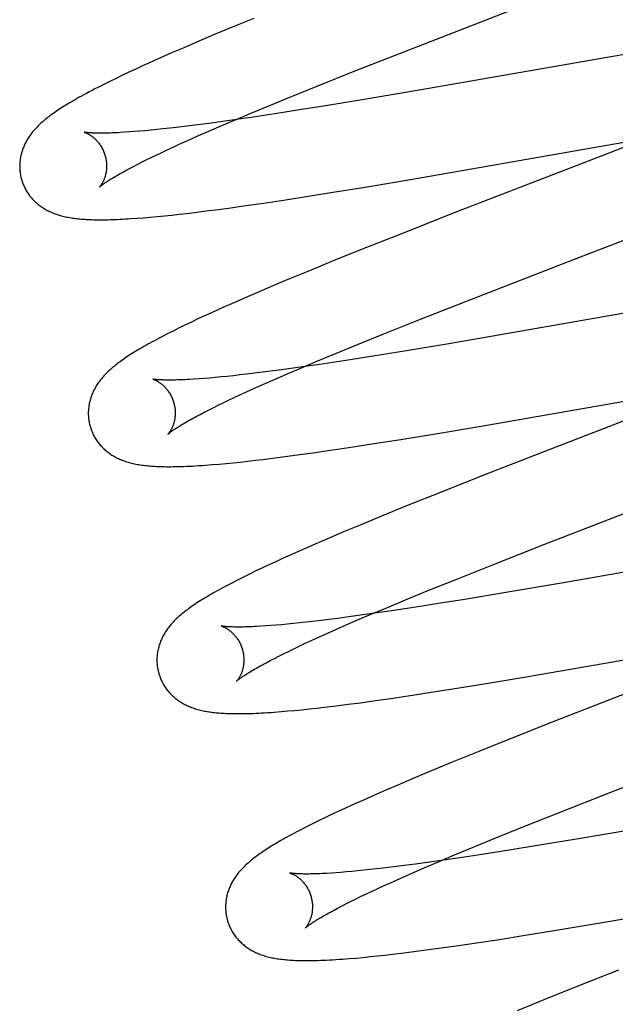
# Model space of a CAD drawing. Header units: inches. Extents: x 0 to 293, y 0 to 190.
# Tile 48 of 84: x 98.485 to 98.622, y 97.991 to 98.217. Entities that reach past the tile are written whole.
import ezdxf

# ---------------------------------------------------------------- set-up
doc = ezdxf.new("R2010")
doc.units = ezdxf.units.IN
doc.header["$LTSCALE"] = 16.12069
doc.header["$MEASUREMENT"] = 0
doc.linetypes.add('HIDDEN', pattern=[0.2, 0.1, -0.1])
doc.layers.add('DEFAULT_2', color=8, linetype='HIDDEN')

msp = doc.modelspace()

# ---------------------------------------------------------------- linework, layer by layer
at = {"layer": 'DEFAULT_2', "color": 8, "linetype": 'HIDDEN'}
for p, q in [((98.53344, 98.21558), (98.52955, 98.21397)), ((98.53844, 98.21764), (98.53344, 98.21558)), ((98.52955, 98.21397), (98.52579, 98.21238)), ((98.52579, 98.21238), (98.52215, 98.21082)), ((98.5195, 98.20968), (98.51693, 98.20854)), ((98.52215, 98.21082), (98.5195, 98.20968)), ((98.56155, 98.20546), (98.57354, 98.21017)), ((98.6273, 98.20998), (98.57644, 98.20114)), ((98.51283, 98.2067), (98.51125, 98.20597)), ((98.51444, 98.20743), (98.51283, 98.2067)), ((98.51693, 98.20854), (98.51444, 98.20743)), ((98.5082, 98.20454), (98.50673, 98.20384)), ((98.5097, 98.20525), (98.5082, 98.20454)), ((98.51125, 98.20597), (98.5097, 98.20525)), ((98.55316, 98.20212), (98.56155, 98.20546)), ((98.50391, 98.20245), (98.50254, 98.20176)), ((98.5053, 98.20314), (98.50391, 98.20245)), ((98.50673, 98.20384), (98.5053, 98.20314)), ((98.5471, 98.19967), (98.55316, 98.20212)), ((98.54224, 98.19768), (98.5471, 98.19967)), ((98.57644, 98.20114), (98.56379, 98.19899)), ((98.53757, 98.19575), (98.54224, 98.19768)), ((98.55489, 98.19752), (98.54845, 98.19649)), ((98.56379, 98.19899), (98.55489, 98.19752)), ((98.53399, 98.19424), (98.53757, 98.19575)), ((98.54327, 98.19568), (98.53827, 98.19493)), ((98.54845, 98.19649), (98.54327, 98.19568)), ((98.52548, 98.19315), (98.523, 98.19284)), ((98.52806, 98.19348), (98.52548, 98.19315)), ((98.53073, 98.19385), (98.52806, 98.19348)), ((98.53056, 98.19278), (98.53399, 98.19424)), ((98.53443, 98.19437), (98.53073, 98.19385)), ((98.53827, 98.19493), (98.53443, 98.19437)), ((98.50983, 98.19151), (98.50873, 98.19143)), ((98.51099, 98.19159), (98.50983, 98.19151)), ((98.51221, 98.19169), (98.51099, 98.19159)), ((98.51348, 98.1918), (98.51221, 98.19169)), ((98.51481, 98.19193), (98.51348, 98.1918)), ((98.51618, 98.19207), (98.51481, 98.19193)), ((98.51761, 98.19222), (98.51618, 98.19207)), ((98.51909, 98.19238), (98.51761, 98.19222)), ((98.52062, 98.19255), (98.51909, 98.19238)), ((98.523, 98.19284), (98.52062, 98.19255)), ((98.52344, 98.18965), (98.52572, 98.19067)), ((98.52572, 98.19067), (98.52809, 98.19171)), ((98.52809, 98.19171), (98.53056, 98.19278)), ((98.6329, 98.19165), (98.61833, 98.18596)), ((98.51987, 98.18803), (98.52126, 98.18867)), ((98.52126, 98.18867), (98.52344, 98.18965)), ((98.57448, 98.18061), (98.62452, 98.18931)), ((98.5148, 98.18563), (98.51599, 98.18621)), ((98.51599, 98.18621), (98.51724, 98.1868)), ((98.51724, 98.1868), (98.51853, 98.18741)), ((98.51853, 98.18741), (98.51987, 98.18803)), ((98.51059, 98.18351), (98.51156, 98.18401)), ((98.51156, 98.18401), (98.51259, 98.18453)), ((98.51259, 98.18453), (98.51367, 98.18507)), ((98.51367, 98.18507), (98.5148, 98.18563)), ((98.61833, 98.18596), (98.58494, 98.17303)), ((98.50968, 98.18303), (98.51059, 98.18351)), ((98.56406, 98.17885), (98.57448, 98.18061)), ((98.54958, 98.17652), (98.55616, 98.17756)), ((98.55616, 98.17756), (98.56406, 98.17885)), ((98.53608, 98.1745), (98.54011, 98.17508)), ((98.54011, 98.17508), (98.54426, 98.1757)), ((98.54426, 98.1757), (98.54958, 98.17652)), ((98.51954, 98.1724), (98.52124, 98.17259)), ((98.52124, 98.17259), (98.52297, 98.17279)), ((98.52297, 98.17279), (98.52475, 98.173)), ((98.52475, 98.173), (98.52747, 98.17334)), ((98.52747, 98.17334), (98.53027, 98.1737)), ((98.53027, 98.1737), (98.53314, 98.17409)), ((98.53314, 98.17409), (98.53608, 98.1745)), ((98.58494, 98.17303), (98.57161, 98.16781)), ((98.51156, 98.17167), (98.51304, 98.17179)), ((98.51304, 98.17179), (98.51461, 98.17192)), ((98.51461, 98.17192), (98.51622, 98.17207)), ((98.51622, 98.17207), (98.51787, 98.17223)), ((98.51787, 98.17223), (98.51954, 98.1724)), ((98.57161, 98.16781), (98.56296, 98.16437)), ((98.56296, 98.16437), (98.55667, 98.16184)), ((98.55667, 98.16184), (98.55159, 98.15976)), ((98.55159, 98.15976), (98.54666, 98.15773)), ((98.54666, 98.15773), (98.54284, 98.15612)), ((98.53915, 98.15455), (98.53646, 98.15339)), ((98.54284, 98.15612), (98.53915, 98.15455)), ((98.53384, 98.15225), (98.53131, 98.15112)), ((98.53646, 98.15339), (98.53384, 98.15225)), ((98.57675, 98.14844), (98.58874, 98.15315)), ((98.64512, 98.15354), (98.58373, 98.14289)), ((98.52887, 98.15002), (98.52729, 98.1493)), ((98.53131, 98.15112), (98.52887, 98.15002)), ((98.52421, 98.14786), (98.52271, 98.14714)), ((98.52574, 98.14858), (98.52421, 98.14786)), ((98.52729, 98.1493), (98.52574, 98.14858)), ((98.56836, 98.14509), (98.57675, 98.14844)), ((98.51984, 98.14573), (98.51851, 98.14506)), ((98.52125, 98.14643), (98.51984, 98.14573)), ((98.52271, 98.14714), (98.52125, 98.14643)), ((98.51851, 98.14506), (98.51727, 98.14442)), ((98.56231, 98.14265), (98.56836, 98.14509)), ((98.55746, 98.14066), (98.56231, 98.14265)), ((98.57355, 98.14119), (98.56592, 98.13996)), ((98.58373, 98.14289), (98.57355, 98.14119)), ((98.54925, 98.13722), (98.55281, 98.13873)), ((98.55281, 98.13873), (98.55746, 98.14066)), ((98.55962, 98.13897), (98.55459, 98.13821)), ((98.56592, 98.13996), (98.55962, 98.13897)), ((98.54167, 98.13641), (98.53917, 98.13609)), ((98.54428, 98.13675), (98.54167, 98.13641)), ((98.54698, 98.13712), (98.54428, 98.13675)), ((98.54583, 98.13576), (98.54925, 98.13722)), ((98.55071, 98.13764), (98.54698, 98.13712)), ((98.55459, 98.13821), (98.55071, 98.13764)), ((98.52584, 98.13473), (98.52472, 98.13465)), ((98.52701, 98.13482), (98.52584, 98.13473)), ((98.52825, 98.13492), (98.52701, 98.13482)), ((98.52954, 98.13504), (98.52825, 98.13492)), ((98.53088, 98.13516), (98.52954, 98.13504)), ((98.53227, 98.13531), (98.53088, 98.13516)), ((98.53372, 98.13546), (98.53227, 98.13531)), ((98.53522, 98.13562), (98.53372, 98.13546)), ((98.53676, 98.1358), (98.53522, 98.13562)), ((98.53917, 98.13609), (98.53676, 98.1358)), ((98.54101, 98.13366), (98.54337, 98.13469)), ((98.54337, 98.13469), (98.54583, 98.13576)), ((98.5366, 98.13167), (98.53875, 98.13265)), ((98.53875, 98.13265), (98.54101, 98.13366)), ((98.59071, 98.12389), (98.64104, 98.13265)), ((98.53138, 98.12922), (98.53261, 98.12981)), ((98.53261, 98.12981), (98.53389, 98.13041)), ((98.53389, 98.13041), (98.53522, 98.13103)), ((98.53522, 98.13103), (98.5366, 98.13167)), ((98.63554, 98.12972), (98.6079, 98.11903)), ((98.52701, 98.12705), (98.52802, 98.12756)), ((98.52802, 98.12756), (98.52909, 98.1281)), ((98.52909, 98.1281), (98.53021, 98.12865)), ((98.53021, 98.12865), (98.53138, 98.12922)), ((98.52517, 98.12608), (98.52606, 98.12655)), ((98.52606, 98.12655), (98.52701, 98.12705)), ((98.58022, 98.12212), (98.59071, 98.12389)), ((98.56562, 98.11976), (98.57226, 98.12082)), ((98.57226, 98.12082), (98.58022, 98.12212)), ((98.55202, 98.11773), (98.55608, 98.11831)), ((98.55608, 98.11831), (98.56026, 98.11894)), ((98.56026, 98.11894), (98.56562, 98.11976)), ((98.6079, 98.11903), (98.59114, 98.11249)), ((98.53706, 98.1158), (98.53881, 98.116)), ((98.53881, 98.116), (98.5406, 98.11621)), ((98.5406, 98.11621), (98.54334, 98.11655)), ((98.54334, 98.11655), (98.54616, 98.11692)), ((98.54616, 98.11692), (98.54905, 98.11731)), ((98.54905, 98.11731), (98.55202, 98.11773)), ((98.52884, 98.115), (98.53043, 98.11513)), ((98.53043, 98.11513), (98.53204, 98.11528)), ((98.53204, 98.11528), (98.53368, 98.11544)), ((98.53368, 98.11544), (98.53535, 98.11561)), ((98.53535, 98.11561), (98.53706, 98.1158)), ((98.59114, 98.11249), (98.58135, 98.10861)), ((98.58135, 98.10861), (98.57395, 98.10565)), ((98.57395, 98.10565), (98.56783, 98.10316)), ((98.56783, 98.10316), (98.56289, 98.10112)), ((98.56289, 98.10112), (98.55907, 98.09952)), ((98.55537, 98.09795), (98.55268, 98.09679)), ((98.55907, 98.09952), (98.55537, 98.09795)), ((98.55006, 98.09564), (98.54751, 98.09452)), ((98.55268, 98.09679), (98.55006, 98.09564)), ((98.59317, 98.0919), (98.60516, 98.0966)), ((98.65808, 98.09626), (98.60919, 98.08776)), ((98.54505, 98.09341), (98.54346, 98.09268)), ((98.54751, 98.09452), (98.54505, 98.09341)), ((98.54039, 98.09125), (98.53891, 98.09055)), ((98.54191, 98.09196), (98.54039, 98.09125)), ((98.54346, 98.09268), (98.54191, 98.09196)), ((98.58477, 98.08855), (98.59317, 98.0919)), ((98.53602, 98.08913), (98.53464, 98.08844)), ((98.53745, 98.08984), (98.53602, 98.08913)), ((98.53891, 98.09055), (98.53745, 98.08984)), ((98.53464, 98.08844), (98.53334, 98.08778)), ((98.57871, 98.0861), (98.58477, 98.08855)), ((98.60919, 98.08776), (98.59643, 98.08558)), ((98.57385, 98.08411), (98.57871, 98.0861)), ((98.59643, 98.08558), (98.58744, 98.08409)), ((98.5656, 98.08067), (98.56918, 98.08218)), ((98.56918, 98.08218), (98.57385, 98.08411)), ((98.57569, 98.08222), (98.57063, 98.08146)), ((98.58093, 98.08305), (98.57569, 98.08222)), ((98.58744, 98.08409), (98.58093, 98.08305)), ((98.55766, 98.07964), (98.55514, 98.07932)), ((98.56027, 98.07999), (98.55766, 98.07964)), ((98.56298, 98.08036), (98.56027, 98.07999)), ((98.56217, 98.07921), (98.5656, 98.08067)), ((98.56673, 98.08089), (98.56298, 98.08036)), ((98.57063, 98.08146), (98.56673, 98.08089)), ((98.54116, 98.07791), (98.54007, 98.07783)), ((98.54232, 98.07799), (98.54116, 98.07791)), ((98.54353, 98.07809), (98.54232, 98.07799)), ((98.5448, 98.0782), (98.54353, 98.07809)), ((98.54612, 98.07832), (98.5448, 98.0782)), ((98.5475, 98.07846), (98.54612, 98.07832)), ((98.54893, 98.0786), (98.5475, 98.07846)), ((98.55041, 98.07877), (98.54893, 98.0786)), ((98.55272, 98.07903), (98.55041, 98.07877)), ((98.55514, 98.07932), (98.55272, 98.07903)), ((98.55732, 98.07709), (98.5597, 98.07814)), ((98.5597, 98.07814), (98.56217, 98.07921)), ((98.55287, 98.0751), (98.55504, 98.07608)), ((98.55504, 98.07608), (98.55732, 98.07709)), ((98.60062, 98.0661), (98.65561, 98.07564)), ((98.5476, 98.07264), (98.54884, 98.07323)), ((98.54884, 98.07323), (98.55013, 98.07384)), ((98.55013, 98.07384), (98.55147, 98.07446)), ((98.55147, 98.07446), (98.55287, 98.0751)), ((98.54316, 98.07044), (98.54419, 98.07096)), ((98.54419, 98.07096), (98.54527, 98.0715)), ((98.54527, 98.0715), (98.5464, 98.07206)), ((98.5464, 98.07206), (98.5476, 98.07264)), ((98.54128, 98.06946), (98.54219, 98.06994)), ((98.54219, 98.06994), (98.54316, 98.07044)), ((98.59142, 98.06458), (98.60062, 98.0661)), ((98.58471, 98.06349), (98.59142, 98.06458)), ((98.56986, 98.06123), (98.57397, 98.06183)), ((98.57397, 98.06183), (98.57926, 98.06264)), ((98.57926, 98.06264), (98.58471, 98.06349)), ((98.62542, 98.06291), (98.60749, 98.05592)), ((98.55466, 98.05922), (98.55734, 98.05954)), ((98.55734, 98.05954), (98.56011, 98.05989)), ((98.56011, 98.05989), (98.56295, 98.06026)), ((98.56295, 98.06026), (98.56586, 98.06066)), ((98.56586, 98.06066), (98.56986, 98.06123)), ((98.54471, 98.05821), (98.54628, 98.05835)), ((98.54628, 98.05835), (98.54788, 98.05849)), ((98.54788, 98.05849), (98.54952, 98.05865)), ((98.54952, 98.05865), (98.55119, 98.05883)), ((98.55119, 98.05883), (98.55291, 98.05902)), ((98.55291, 98.05902), (98.55466, 98.05922)), ((98.60749, 98.05592), (98.59765, 98.05203)), ((98.62055, 98.03966), (98.65507, 98.05304)), ((98.59765, 98.05203), (98.59022, 98.04905)), ((98.59022, 98.04905), (98.58406, 98.04655)), ((98.58406, 98.04655), (98.5791, 98.0445)), ((98.5791, 98.0445), (98.57526, 98.04289)), ((98.57153, 98.04132), (98.56882, 98.04015)), ((98.57526, 98.04289), (98.57153, 98.04132)), ((98.56619, 98.039), (98.56363, 98.03787)), ((98.56882, 98.04015), (98.56619, 98.039)), ((98.60857, 98.03495), (98.62055, 98.03966)), ((98.56115, 98.03676), (98.55954, 98.03602)), ((98.56363, 98.03787), (98.56115, 98.03676)), ((98.55645, 98.03459), (98.55496, 98.03388)), ((98.55798, 98.0353), (98.55645, 98.03459)), ((98.55954, 98.03602), (98.55798, 98.0353)), ((98.60019, 98.03161), (98.60857, 98.03495)), ((98.55206, 98.03247), (98.55067, 98.03177)), ((98.5535, 98.03318), (98.55206, 98.03247)), ((98.55496, 98.03388), (98.5535, 98.03318)), ((98.55067, 98.03177), (98.54937, 98.0311)), ((98.59414, 98.02916), (98.60019, 98.03161)), ((98.62539, 98.03103), (98.61266, 98.02886)), ((98.58929, 98.02718), (98.59414, 98.02916)), ((98.61266, 98.02886), (98.60369, 98.02738)), ((98.58463, 98.02524), (98.58929, 98.02718)), ((98.59093, 98.02535), (98.58591, 98.02459)), ((98.59719, 98.02633), (98.59093, 98.02535)), ((98.60369, 98.02738), (98.59719, 98.02633)), ((98.57565, 98.02314), (98.57306, 98.0228)), ((98.57833, 98.0235), (98.57565, 98.02314)), ((98.57764, 98.02228), (98.58106, 98.02374)), ((98.58205, 98.02403), (98.57833, 98.0235)), ((98.58106, 98.02374), (98.58463, 98.02524)), ((98.58591, 98.02459), (98.58205, 98.02403)), ((98.55731, 98.02114), (98.5562, 98.02106)), ((98.55848, 98.02123), (98.55731, 98.02114)), ((98.5597, 98.02133), (98.55848, 98.02123)), ((98.56098, 98.02144), (98.5597, 98.02133)), ((98.56232, 98.02157), (98.56098, 98.02144)), ((98.56371, 98.02171), (98.56232, 98.02157)), ((98.56514, 98.02186), (98.56371, 98.02171)), ((98.56663, 98.02202), (98.56514, 98.02186)), ((98.56817, 98.0222), (98.56663, 98.02202)), ((98.57056, 98.02249), (98.56817, 98.0222)), ((98.57306, 98.0228), (98.57056, 98.02249)), ((98.57282, 98.02017), (98.57518, 98.02121)), ((98.57518, 98.02121), (98.57764, 98.02228)), ((98.56839, 98.01818), (98.57055, 98.01916)), ((98.57055, 98.01916), (98.57282, 98.02017)), ((98.61631, 98.0093), (98.67137, 98.01885)), ((98.56315, 98.01573), (98.56438, 98.01632)), ((98.56438, 98.01632), (98.56567, 98.01693)), ((98.56567, 98.01693), (98.567, 98.01755)), ((98.567, 98.01755), (98.56839, 98.01818)), ((98.55876, 98.01355), (98.55977, 98.01407)), ((98.55977, 98.01407), (98.56084, 98.0146)), ((98.56084, 98.0146), (98.56197, 98.01516)), ((98.56197, 98.01516), (98.56315, 98.01573)), ((98.5569, 98.01257), (98.5578, 98.01305)), ((98.5578, 98.01305), (98.55876, 98.01355)), ((98.6004, 98.00669), (98.60711, 98.00777)), ((98.60711, 98.00777), (98.61631, 98.0093)), ((98.58554, 98.00442), (98.58965, 98.00502)), ((98.58965, 98.00502), (98.59495, 98.00583)), ((98.59495, 98.00583), (98.6004, 98.00669)), ((98.57033, 98.00241), (98.57302, 98.00273)), ((98.57302, 98.00273), (98.57579, 98.00308)), ((98.57579, 98.00308), (98.57863, 98.00346)), ((98.57863, 98.00346), (98.58154, 98.00385)), ((98.58154, 98.00385), (98.58554, 98.00442)), ((98.56037, 98.00141), (98.56196, 98.00154)), ((98.56196, 98.00154), (98.56357, 98.00169)), ((98.56357, 98.00169), (98.5652, 98.00185)), ((98.5652, 98.00185), (98.56687, 98.00203)), ((98.56687, 98.00203), (98.56858, 98.00221)), ((98.56858, 98.00221), (98.57033, 98.00241)), ((98.62237, 97.99877), (98.61257, 97.99489)), ((98.61257, 97.99489), (98.60518, 97.99192)), ((98.60518, 97.99192), (98.59905, 97.98943))]:
    msp.add_line(p, q, dxfattribs=at)
for points in [[(98.57354, 98.21017), (98.597, 98.21927), (98.62084, 98.22852)], [(98.50254, 98.20176), (98.50186, 98.20141), (98.5012, 98.20106), (98.50055, 98.20072), (98.49994, 98.20039), (98.49935, 98.20008), (98.4988, 98.19977), (98.49827, 98.19948), (98.49777, 98.1992), (98.49729, 98.19893), (98.49683, 98.19866), (98.49639, 98.1984), (98.49596, 98.19815), (98.49555, 98.1979), (98.49516, 98.19766), (98.49478, 98.19743), (98.49441, 98.19719), (98.49405, 98.19696), (98.49371, 98.19674), (98.49337, 98.19652), (98.49304, 98.1963), (98.49272, 98.19608), (98.49241, 98.19586), (98.49211, 98.19565), (98.49182, 98.19543), (98.49153, 98.19522), (98.49125, 98.19501), (98.49098, 98.1948), (98.49071, 98.19459), (98.49045, 98.19437), (98.4902, 98.19416), (98.48994, 98.19395)], [(98.48994, 98.19395), (98.4897, 98.19373), (98.48946, 98.19352), (98.48922, 98.1933), (98.48899, 98.19308), (98.48877, 98.19286), (98.48855, 98.19264), (98.48834, 98.19242), (98.48813, 98.19219), (98.48793, 98.19197), (98.48773, 98.19174), (98.48754, 98.19151), (98.48736, 98.19128), (98.48718, 98.19105), (98.48701, 98.19082), (98.48684, 98.19058), (98.48668, 98.19034), (98.48652, 98.1901), (98.48637, 98.18986), (98.48622, 98.18962), (98.48608, 98.18937), (98.48595, 98.18912), (98.48582, 98.18887), (98.4857, 98.18862), (98.48559, 98.18837), (98.48548, 98.18812), (98.48538, 98.18787), (98.48528, 98.18762), (98.48519, 98.18737), (98.48511, 98.18711), (98.48503, 98.18686), (98.48495, 98.1866), (98.48489, 98.18634), (98.48483, 98.18607), (98.48477, 98.18581), (98.48472, 98.18554), (98.48468, 98.18527), (98.48464, 98.185), (98.48461, 98.18473), (98.48459, 98.18445), (98.48457, 98.18418), (98.48456, 98.1839), (98.48456, 98.18363), (98.48456, 98.18335), (98.48457, 98.18307), (98.48459, 98.1828), (98.48461, 98.18252), (98.48464, 98.18224), (98.48468, 98.18197), (98.48473, 98.18169), (98.48478, 98.18142), (98.48484, 98.18114), (98.4849, 98.18087), (98.48496, 98.18064)], [(98.49939, 98.19147), (98.49938, 98.19147), (98.49937, 98.19147), (98.49938, 98.19147), (98.49939, 98.19146), (98.49942, 98.19146), (98.49945, 98.19145), (98.49948, 98.19144), (98.49953, 98.19142), (98.49958, 98.1914), (98.49964, 98.19138), (98.4997, 98.19136), (98.49977, 98.19133), (98.49984, 98.1913), (98.49992, 98.19127), (98.5, 98.19123), (98.50008, 98.19119), (98.50017, 98.19114), (98.50027, 98.19109), (98.50037, 98.19104), (98.50047, 98.19099), (98.50057, 98.19092), (98.50068, 98.19086), (98.50079, 98.19079), (98.5009, 98.19071), (98.50102, 98.19063), (98.50113, 98.19055), (98.50125, 98.19046), (98.50138, 98.19037), (98.5015, 98.19026), (98.50163, 98.19016), (98.50175, 98.19005), (98.50188, 98.18993), (98.50201, 98.1898), (98.50214, 98.18967), (98.50227, 98.18953), (98.5024, 98.18939), (98.50254, 98.18923), (98.50267, 98.18907), (98.5028, 98.18891), (98.50292, 98.18874), (98.50305, 98.18856), (98.50317, 98.18837), (98.50329, 98.18818), (98.50341, 98.18798), (98.50352, 98.18777), (98.50363, 98.18756), (98.50374, 98.18735), (98.50383, 98.18713), (98.50393, 98.1869), (98.50402, 98.18667), (98.5041, 98.18644), (98.50417, 98.1862), (98.50423, 98.186)], [(98.50873, 98.19143), (98.50768, 98.19137), (98.50719, 98.19134), (98.5067, 98.19132), (98.50623, 98.1913), (98.50578, 98.19128), (98.50535, 98.19127), (98.50492, 98.19125), (98.50452, 98.19125), (98.50413, 98.19124), (98.50376, 98.19123), (98.5034, 98.19123), (98.50306, 98.19123), (98.50273, 98.19123), (98.50242, 98.19124), (98.50213, 98.19124), (98.50185, 98.19125), (98.50159, 98.19126), (98.50134, 98.19127), (98.50112, 98.19128), (98.5009, 98.19129), (98.5007, 98.19131), (98.50052, 98.19132), (98.50036, 98.19134), (98.5002, 98.19135), (98.50006, 98.19137), (98.49994, 98.19138), (98.49983, 98.19139), (98.49973, 98.19141), (98.49965, 98.19142), (98.49957, 98.19143), (98.49951, 98.19144), (98.49946, 98.19145), (98.49942, 98.19146), (98.49939, 98.19147)], [(98.50423, 98.186), (98.50429, 98.18579), (98.50435, 98.18555), (98.5044, 98.1853), (98.50444, 98.18506), (98.50448, 98.18482), (98.5045, 98.18458), (98.50453, 98.18434), (98.50454, 98.1841), (98.50455, 98.18387), (98.50455, 98.18364), (98.50455, 98.18341), (98.50454, 98.18318), (98.50452, 98.18296), (98.5045, 98.18275), (98.50448, 98.18254), (98.50445, 98.18234), (98.50441, 98.18214), (98.50437, 98.18195), (98.50433, 98.18176), (98.50429, 98.18158), (98.50424, 98.18141), (98.50419, 98.18124), (98.50414, 98.18107), (98.50409, 98.18092), (98.50403, 98.18077), (98.50398, 98.18062), (98.50392, 98.18048), (98.50386, 98.18035), (98.50381, 98.18022), (98.50375, 98.1801), (98.50369, 98.17999), (98.50363, 98.17987), (98.50357, 98.17977), (98.50352, 98.17967), (98.50346, 98.17957), (98.5034, 98.17948), (98.50335, 98.1794), (98.5033, 98.17932), (98.50325, 98.17925), (98.5032, 98.17918), (98.50315, 98.17912), (98.50311, 98.17906), (98.50307, 98.17901), (98.50303, 98.17896), (98.503, 98.17892), (98.50297, 98.17889), (98.50294, 98.17886), (98.50292, 98.17883), (98.50291, 98.17882), (98.50289, 98.17881), (98.50289, 98.1788)], [(98.50289, 98.1788), (98.5029, 98.17881), (98.50292, 98.17883), (98.50294, 98.17885), (98.50297, 98.17887), (98.50301, 98.17891), (98.50306, 98.17895), (98.50312, 98.179), (98.50319, 98.17906), (98.50327, 98.17912), (98.50336, 98.17919), (98.50346, 98.17927), (98.50358, 98.17936), (98.5037, 98.17945), (98.50384, 98.17955), (98.504, 98.17966), (98.50416, 98.17978), (98.50435, 98.1799), (98.50454, 98.18003), (98.50475, 98.18017), (98.50497, 98.18032), (98.50521, 98.18047), (98.50547, 98.18063), (98.50574, 98.18079), (98.50602, 98.18097), (98.50632, 98.18115), (98.50663, 98.18133), (98.50696, 98.18152), (98.5073, 98.18172), (98.50766, 98.18193), (98.50804, 98.18214), (98.50843, 98.18235), (98.50883, 98.18257), (98.50925, 98.1828), (98.50968, 98.18303)], [(98.48496, 98.18064), (98.48503, 98.18042), (98.48511, 98.18015), (98.4852, 98.17989), (98.4853, 98.17962), (98.4854, 98.17937), (98.48551, 98.17911), (98.48563, 98.17886), (98.48575, 98.17861), (98.48588, 98.17836), (98.48601, 98.17812), (98.48615, 98.17788), (98.4863, 98.17765), (98.48645, 98.17742), (98.48661, 98.17719), (98.48677, 98.17697), (98.48693, 98.17675), (98.4871, 98.17654), (98.48728, 98.17633), (98.48746, 98.17613), (98.48764, 98.17593), (98.48783, 98.17573), (98.48802, 98.17555), (98.48822, 98.17536), (98.48842, 98.17518), (98.48862, 98.17501), (98.48883, 98.17484), (98.48904, 98.17467), (98.48925, 98.17451), (98.48947, 98.17435), (98.4897, 98.1742), (98.48993, 98.17404), (98.49017, 98.1739), (98.49041, 98.17375), (98.49065, 98.17361), (98.49091, 98.17348), (98.49116, 98.17335), (98.49142, 98.17323), (98.49168, 98.17311), (98.49194, 98.17299), (98.49221, 98.17288), (98.49248, 98.17277), (98.49276, 98.17267), (98.49304, 98.17257), (98.49332, 98.17248), (98.49361, 98.17239), (98.4939, 98.17231), (98.4942, 98.17222), (98.4945, 98.17215), (98.4948, 98.17208), (98.49511, 98.17201), (98.49542, 98.17194), (98.49574, 98.17188), (98.49606, 98.17182), (98.49638, 98.17177), (98.49671, 98.17172), (98.49704, 98.17167), (98.49738, 98.17163), (98.49773, 98.17159), (98.49808, 98.17155), (98.49843, 98.17151), (98.49879, 98.17148), (98.49916, 98.17145), (98.49954, 98.17143), (98.49993, 98.17141), (98.50032, 98.17139), (98.50072, 98.17137), (98.50113, 98.17135), (98.50155, 98.17134), (98.50199, 98.17133), (98.50243, 98.17133), (98.50288, 98.17132), (98.50335, 98.17132), (98.50382, 98.17132), (98.50432, 98.17133), (98.50482, 98.17134), (98.50534, 98.17135), (98.50588, 98.17137), (98.50644, 98.17138), (98.50701, 98.17141), (98.5076, 98.17143), (98.50821, 98.17146), (98.50884, 98.1715), (98.50949, 98.17153), (98.51016, 98.17158), (98.51156, 98.17167)], [(98.58874, 98.15315), (98.61225, 98.16227), (98.63197, 98.16991)], [(98.51727, 98.14442), (98.51668, 98.14411), (98.51611, 98.14381), (98.51556, 98.14351), (98.51503, 98.14323), (98.51452, 98.14295), (98.51403, 98.14268), (98.51356, 98.14241), (98.5131, 98.14215), (98.51266, 98.14189), (98.51223, 98.14164), (98.51182, 98.1414), (98.51142, 98.14116), (98.51103, 98.14092), (98.51065, 98.14069), (98.51028, 98.14045), (98.50992, 98.14023), (98.50958, 98.14), (98.50924, 98.13978), (98.50891, 98.13955), (98.50859, 98.13933), (98.50827, 98.13912), (98.50797, 98.1389), (98.50767, 98.13868), (98.50738, 98.13847), (98.50709, 98.13826), (98.50682, 98.13804), (98.50655, 98.13783), (98.50628, 98.13761), (98.50602, 98.1374), (98.50577, 98.13719)], [(98.50577, 98.13719), (98.50552, 98.13697), (98.50528, 98.13676), (98.50505, 98.13654), (98.50482, 98.13632), (98.50459, 98.1361), (98.50437, 98.13588), (98.50416, 98.13566), (98.50395, 98.13543), (98.50375, 98.13521), (98.50355, 98.13498), (98.50336, 98.13475), (98.50317, 98.13452), (98.50299, 98.13429), (98.50282, 98.13405), (98.50265, 98.13382), (98.50248, 98.13358), (98.50233, 98.13334), (98.50217, 98.13309), (98.50203, 98.13285), (98.50189, 98.1326), (98.50175, 98.13235), (98.50162, 98.1321), (98.5015, 98.13185), (98.50139, 98.1316), (98.50128, 98.13135), (98.50117, 98.1311), (98.50108, 98.13085), (98.50099, 98.1306), (98.5009, 98.13034), (98.50082, 98.13008), (98.50075, 98.12982), (98.50068, 98.12956), (98.50062, 98.1293), (98.50057, 98.12903), (98.50052, 98.12876), (98.50047, 98.12849), (98.50044, 98.12822), (98.50041, 98.12795), (98.50038, 98.12767), (98.50036, 98.1274), (98.50035, 98.12712), (98.50035, 98.12685), (98.50035, 98.12657), (98.50036, 98.12629), (98.50038, 98.12601), (98.5004, 98.12573), (98.50043, 98.12546), (98.50047, 98.12518), (98.50052, 98.1249), (98.50057, 98.12463), (98.50063, 98.12435), (98.50069, 98.12408), (98.50076, 98.12385)], [(98.51518, 98.13467), (98.51517, 98.13468), (98.51516, 98.13468), (98.51517, 98.13468), (98.51518, 98.13467), (98.5152, 98.13467), (98.51523, 98.13466), (98.51527, 98.13465), (98.51531, 98.13463), (98.51536, 98.13461), (98.51542, 98.13459), (98.51548, 98.13457), (98.51555, 98.13454), (98.51562, 98.13451), (98.51569, 98.13448), (98.51578, 98.13444), (98.51586, 98.1344), (98.51595, 98.13436), (98.51605, 98.13431), (98.51614, 98.13426), (98.51624, 98.1342), (98.51635, 98.13414), (98.51645, 98.13408), (98.51656, 98.13401), (98.51668, 98.13393), (98.51679, 98.13385), (98.51691, 98.13377), (98.51703, 98.13368), (98.51715, 98.13358), (98.51728, 98.13348), (98.5174, 98.13338), (98.51753, 98.13326), (98.51766, 98.13315), (98.51779, 98.13302), (98.51792, 98.13289), (98.51805, 98.13275), (98.51819, 98.13261), (98.51832, 98.13245), (98.51845, 98.13229), (98.51858, 98.13213), (98.51871, 98.13195), (98.51883, 98.13177), (98.51896, 98.13159), (98.51908, 98.13139), (98.5192, 98.13119), (98.51931, 98.13099), (98.51942, 98.13078), (98.51952, 98.13056), (98.51962, 98.13034), (98.51972, 98.13011), (98.51981, 98.12988), (98.51989, 98.12965), (98.51996, 98.12941), (98.52002, 98.12921)], [(98.52472, 98.13465), (98.52366, 98.13459), (98.52315, 98.13456), (98.52266, 98.13454), (98.52219, 98.13452), (98.52173, 98.1345), (98.52128, 98.13448), (98.52086, 98.13447), (98.52044, 98.13446), (98.52005, 98.13445), (98.51967, 98.13444), (98.5193, 98.13444), (98.51895, 98.13444), (98.51862, 98.13444), (98.51831, 98.13445), (98.51801, 98.13445), (98.51772, 98.13446), (98.51746, 98.13447), (98.51721, 98.13448), (98.51697, 98.13449), (98.51675, 98.1345), (98.51655, 98.13451), (98.51636, 98.13453), (98.51619, 98.13454), (98.51603, 98.13456), (98.51589, 98.13457), (98.51576, 98.13459), (98.51565, 98.1346), (98.51554, 98.13461), (98.51546, 98.13463), (98.51538, 98.13464), (98.51532, 98.13465), (98.51526, 98.13466), (98.51522, 98.13467), (98.51519, 98.13467), (98.51518, 98.13467)], [(98.52002, 98.12921), (98.52008, 98.129), (98.52014, 98.12875), (98.52019, 98.12851), (98.52023, 98.12827), (98.52027, 98.12802), (98.5203, 98.12778), (98.52032, 98.12754), (98.52033, 98.12731), (98.52034, 98.12707), (98.52034, 98.12684), (98.52034, 98.12661), (98.52033, 98.12639), (98.52031, 98.12617), (98.52029, 98.12595), (98.52027, 98.12574), (98.52024, 98.12554), (98.5202, 98.12534), (98.52016, 98.12515), (98.52012, 98.12496), (98.52008, 98.12478), (98.52003, 98.12461), (98.51998, 98.12444), (98.51993, 98.12427), (98.51988, 98.12412), (98.51982, 98.12397), (98.51977, 98.12382), (98.51971, 98.12369), (98.51965, 98.12355), (98.51959, 98.12343), (98.51953, 98.1233), (98.51948, 98.12319), (98.51942, 98.12308), (98.51936, 98.12297), (98.5193, 98.12287), (98.51925, 98.12278), (98.51919, 98.12269), (98.51914, 98.1226), (98.51908, 98.12252), (98.51903, 98.12245), (98.51899, 98.12238), (98.51894, 98.12232), (98.5189, 98.12226), (98.51886, 98.12221), (98.51882, 98.12217), (98.51878, 98.12213), (98.51875, 98.12209), (98.51873, 98.12206), (98.51871, 98.12204), (98.51869, 98.12202), (98.51868, 98.12201), (98.51868, 98.12201)], [(98.51868, 98.12201), (98.51869, 98.12202), (98.51871, 98.12204), (98.51874, 98.12206), (98.51877, 98.12209), (98.51881, 98.12213), (98.51886, 98.12217), (98.51893, 98.12222), (98.519, 98.12228), (98.51908, 98.12235), (98.51918, 98.12242), (98.51928, 98.1225), (98.5194, 98.12259), (98.51953, 98.12269), (98.51967, 98.12279), (98.51983, 98.1229), (98.52, 98.12302), (98.52019, 98.12315), (98.52039, 98.12328), (98.5206, 98.12342), (98.52083, 98.12357), (98.52107, 98.12372), (98.52133, 98.12388), (98.52161, 98.12405), (98.5219, 98.12423), (98.5222, 98.12441), (98.52252, 98.1246), (98.52285, 98.12479), (98.5232, 98.12499), (98.52356, 98.1252), (98.52394, 98.12541), (98.52434, 98.12563), (98.52475, 98.12585), (98.52517, 98.12608)], [(98.50076, 98.12385), (98.50082, 98.12362), (98.50091, 98.12335), (98.501, 98.12309), (98.50109, 98.12283), (98.5012, 98.12257), (98.50131, 98.12231), (98.50143, 98.12205), (98.50155, 98.1218), (98.50168, 98.12156), (98.50181, 98.12131), (98.50196, 98.12107), (98.5021, 98.12084), (98.50225, 98.12061), (98.50241, 98.12038), (98.50257, 98.12016), (98.50274, 98.11994), (98.50291, 98.11972), (98.50309, 98.11951), (98.50327, 98.11931), (98.50346, 98.11911), (98.50365, 98.11892), (98.50384, 98.11873), (98.50404, 98.11854), (98.50424, 98.11836), (98.50444, 98.11819), (98.50465, 98.11802), (98.50487, 98.11785), (98.50508, 98.11769), (98.50531, 98.11753), (98.50554, 98.11737), (98.50577, 98.11722), (98.50601, 98.11708), (98.50625, 98.11693), (98.5065, 98.11679), (98.50676, 98.11666), (98.50701, 98.11653), (98.50727, 98.1164), (98.50753, 98.11629), (98.5078, 98.11617), (98.50807, 98.11606), (98.50835, 98.11595), (98.50863, 98.11585), (98.50891, 98.11575), (98.5092, 98.11566), (98.50949, 98.11557), (98.50978, 98.11549), (98.51008, 98.11541), (98.51039, 98.11533), (98.51069, 98.11526), (98.511, 98.11519), (98.51132, 98.11513), (98.51164, 98.11507), (98.51196, 98.11501), (98.51229, 98.11496), (98.51263, 98.11491), (98.51297, 98.11486), (98.51332, 98.11482), (98.51368, 98.11478), (98.51404, 98.11474), (98.51441, 98.11471), (98.5148, 98.11468), (98.51519, 98.11465), (98.5156, 98.11462), (98.51602, 98.1146), (98.51645, 98.11458), (98.5169, 98.11456), (98.51736, 98.11455), (98.51784, 98.11454), (98.51833, 98.11453), (98.51884, 98.11453), (98.51936, 98.11453), (98.51991, 98.11454), (98.52047, 98.11455), (98.52105, 98.11456), (98.52165, 98.11457), (98.52228, 98.1146), (98.52292, 98.11462), (98.52359, 98.11465), (98.52429, 98.11469), (98.525, 98.11473), (98.52574, 98.11477), (98.5265, 98.11482), (98.52727, 98.11488), (98.52884, 98.115)], [(98.60516, 98.0966), (98.62862, 98.1057), (98.65246, 98.11496)], [(98.53334, 98.08778), (98.53273, 98.08746), (98.53214, 98.08714), (98.53156, 98.08684), (98.53101, 98.08654), (98.53048, 98.08625), (98.52997, 98.08597), (98.52947, 98.08569), (98.529, 98.08542), (98.52854, 98.08515), (98.52809, 98.08489), (98.52766, 98.08464), (98.52724, 98.08439), (98.52684, 98.08414), (98.52645, 98.0839), (98.52607, 98.08366), (98.52571, 98.08343), (98.52535, 98.0832), (98.52501, 98.08297), (98.52467, 98.08275), (98.52435, 98.08252), (98.52403, 98.0823), (98.52373, 98.08209), (98.52343, 98.08187), (98.52314, 98.08165), (98.52285, 98.08144), (98.52258, 98.08123), (98.52231, 98.08101), (98.52204, 98.0808), (98.52179, 98.08059), (98.52153, 98.08037)], [(98.52153, 98.08037), (98.52129, 98.08016), (98.52105, 98.07994), (98.52081, 98.07972), (98.52058, 98.07951), (98.52036, 98.07929), (98.52014, 98.07907), (98.51993, 98.07884), (98.51972, 98.07862), (98.51952, 98.07839), (98.51932, 98.07817), (98.51913, 98.07794), (98.51895, 98.07771), (98.51877, 98.07748), (98.51859, 98.07724), (98.51842, 98.07701), (98.51826, 98.07677), (98.51811, 98.07653), (98.51795, 98.07628), (98.51781, 98.07604), (98.51767, 98.07579), (98.51753, 98.07554), (98.51741, 98.0753), (98.51728, 98.07505), (98.51717, 98.0748), (98.51706, 98.07455), (98.51696, 98.0743), (98.51686, 98.07404), (98.51677, 98.07379), (98.51669, 98.07354), (98.51661, 98.07328), (98.51654, 98.07302), (98.51647, 98.07276), (98.51641, 98.07249), (98.51635, 98.07223), (98.5163, 98.07196), (98.51626, 98.07169), (98.51623, 98.07142), (98.51619, 98.07115), (98.51617, 98.07088), (98.51615, 98.0706), (98.51614, 98.07032), (98.51614, 98.07005), (98.51614, 98.06977), (98.51615, 98.06949), (98.51617, 98.06922), (98.51619, 98.06894), (98.51623, 98.06866), (98.51626, 98.06839), (98.51631, 98.06811), (98.51636, 98.06784), (98.51642, 98.06756), (98.51648, 98.06729), (98.51655, 98.06706)], [(98.53098, 98.07788), (98.53096, 98.07788), (98.53095, 98.07789), (98.53095, 98.07789), (98.53095, 98.07789), (98.53097, 98.07788), (98.53099, 98.07788), (98.53102, 98.07787), (98.53106, 98.07786), (98.5311, 98.07784), (98.53115, 98.07783), (98.5312, 98.07781), (98.53126, 98.07778), (98.53133, 98.07776), (98.5314, 98.07773), (98.53148, 98.07769), (98.53156, 98.07766), (98.53165, 98.07762), (98.53174, 98.07757), (98.53183, 98.07752), (98.53193, 98.07747), (98.53203, 98.07741), (98.53213, 98.07735), (98.53224, 98.07729), (98.53235, 98.07722), (98.53246, 98.07715), (98.53258, 98.07707), (98.5327, 98.07698), (98.53282, 98.07689), (98.53294, 98.0768), (98.53306, 98.0767), (98.53319, 98.07659), (98.53332, 98.07648), (98.53345, 98.07636), (98.53358, 98.07623), (98.53371, 98.0761), (98.53384, 98.07596), (98.53397, 98.07582), (98.5341, 98.07567), (98.53424, 98.07551), (98.53437, 98.07534), (98.53449, 98.07517), (98.53462, 98.07499), (98.53475, 98.0748), (98.53487, 98.07461), (98.53498, 98.07441), (98.5351, 98.0742), (98.53521, 98.07399), (98.53531, 98.07377), (98.53541, 98.07355), (98.53551, 98.07333), (98.5356, 98.0731), (98.53568, 98.07286), (98.53575, 98.07262), (98.53582, 98.07242)], [(98.54007, 98.07783), (98.53903, 98.07777), (98.53854, 98.07775), (98.53806, 98.07773), (98.53759, 98.07771), (98.53715, 98.07769), (98.53672, 98.07768), (98.5363, 98.07767), (98.5359, 98.07766), (98.53552, 98.07765), (98.53515, 98.07765), (98.5348, 98.07765), (98.53446, 98.07765), (98.53414, 98.07765), (98.53384, 98.07766), (98.53355, 98.07767), (98.53328, 98.07767), (98.53303, 98.07768), (98.53279, 98.07769), (98.53257, 98.07771), (98.53237, 98.07772), (98.53218, 98.07773), (98.532, 98.07775), (98.53184, 98.07776), (98.5317, 98.07778), (98.53157, 98.07779), (98.53145, 98.07781), (98.53135, 98.07782), (98.53126, 98.07783), (98.53118, 98.07784), (98.53111, 98.07786), (98.53106, 98.07787), (98.53102, 98.07787), (98.53099, 98.07788), (98.53098, 98.07788)], [(98.53582, 98.07242), (98.53587, 98.07221), (98.53593, 98.07196), (98.53598, 98.07172), (98.53602, 98.07148), (98.53606, 98.07124), (98.53609, 98.071), (98.53611, 98.07076), (98.53612, 98.07052), (98.53613, 98.07029), (98.53613, 98.07005), (98.53613, 98.06983), (98.53612, 98.0696), (98.5361, 98.06938), (98.53608, 98.06917), (98.53606, 98.06896), (98.53603, 98.06875), (98.53599, 98.06856), (98.53596, 98.06836), (98.53591, 98.06818), (98.53587, 98.068), (98.53582, 98.06782), (98.53577, 98.06765), (98.53572, 98.06749), (98.53567, 98.06734), (98.53562, 98.06719), (98.53556, 98.06704), (98.5355, 98.0669), (98.53545, 98.06677), (98.53539, 98.06664), (98.53533, 98.06652), (98.53527, 98.0664), (98.53521, 98.06629), (98.53515, 98.06619), (98.5351, 98.06609), (98.53504, 98.06599), (98.53499, 98.0659), (98.53493, 98.06582), (98.53488, 98.06574), (98.53483, 98.06566), (98.53478, 98.0656), (98.53473, 98.06553), (98.53469, 98.06548), (98.53465, 98.06542), (98.53461, 98.06538), (98.53458, 98.06534), (98.53455, 98.0653), (98.53452, 98.06527), (98.5345, 98.06525), (98.53449, 98.06523), (98.53448, 98.06522), (98.53447, 98.06522)], [(98.53447, 98.06522), (98.53448, 98.06523), (98.5345, 98.06524), (98.53452, 98.06526), (98.53455, 98.06529), (98.53459, 98.06533), (98.53464, 98.06537), (98.5347, 98.06542), (98.53477, 98.06548), (98.53485, 98.06554), (98.53494, 98.06561), (98.53505, 98.06569), (98.53516, 98.06578), (98.53529, 98.06587), (98.53543, 98.06598), (98.53558, 98.06608), (98.53575, 98.0662), (98.53593, 98.06632), (98.53613, 98.06646), (98.53634, 98.06659), (98.53656, 98.06674), (98.5368, 98.06689), (98.53706, 98.06705), (98.53733, 98.06722), (98.53761, 98.06739), (98.53791, 98.06757), (98.53822, 98.06776), (98.53855, 98.06795), (98.5389, 98.06815), (98.53926, 98.06835), (98.53963, 98.06856), (98.54002, 98.06878), (98.54042, 98.069), (98.54084, 98.06922), (98.54128, 98.06946)], [(98.51655, 98.06706), (98.51661, 98.06683), (98.5167, 98.06656), (98.51679, 98.0663), (98.51688, 98.06604), (98.51699, 98.06578), (98.5171, 98.06552), (98.51722, 98.06527), (98.51734, 98.06502), (98.51747, 98.06477), (98.5176, 98.06453), (98.51774, 98.06429), (98.51789, 98.06405), (98.51804, 98.06382), (98.5182, 98.06359), (98.51836, 98.06337), (98.51853, 98.06315), (98.5187, 98.06294), (98.51887, 98.06273), (98.51905, 98.06253), (98.51924, 98.06233), (98.51943, 98.06213), (98.51962, 98.06194), (98.51982, 98.06176), (98.52002, 98.06158), (98.52022, 98.0614), (98.52043, 98.06123), (98.52065, 98.06107), (98.52086, 98.06091), (98.52109, 98.06075), (98.52131, 98.06059), (98.52155, 98.06044), (98.52178, 98.06029), (98.52203, 98.06015), (98.52228, 98.06001), (98.52253, 98.05988), (98.52279, 98.05975), (98.52304, 98.05962), (98.52331, 98.0595), (98.52357, 98.05939), (98.52384, 98.05928), (98.52412, 98.05917), (98.5244, 98.05907), (98.52468, 98.05897), (98.52497, 98.05888), (98.52526, 98.05879), (98.52555, 98.05871), (98.52585, 98.05862), (98.52615, 98.05855), (98.52646, 98.05848), (98.52677, 98.05841), (98.52708, 98.05834), (98.5274, 98.05828), (98.52772, 98.05823), (98.52805, 98.05817), (98.52838, 98.05812), (98.52871, 98.05808), (98.52905, 98.05803), (98.5294, 98.05799), (98.52975, 98.05796), (98.53011, 98.05792), (98.53047, 98.05789), (98.53084, 98.05787), (98.53122, 98.05784), (98.53161, 98.05782), (98.53201, 98.0578), (98.53241, 98.05778), (98.53283, 98.05777), (98.53326, 98.05776), (98.53369, 98.05775), (98.53414, 98.05774), (98.53461, 98.05774), (98.53508, 98.05774), (98.53558, 98.05774), (98.53609, 98.05775), (98.53661, 98.05776), (98.53716, 98.05777), (98.53772, 98.05779), (98.53831, 98.05781), (98.53892, 98.05784), (98.53956, 98.05787), (98.54022, 98.0579), (98.54091, 98.05794), (98.54164, 98.05799), (98.54238, 98.05804), (98.54315, 98.05809), (98.54471, 98.05821)], [(98.54937, 98.0311), (98.54876, 98.03079), (98.54817, 98.03048), (98.54762, 98.03019), (98.54708, 98.0299), (98.54656, 98.02962), (98.54606, 98.02934), (98.54558, 98.02907), (98.54511, 98.02881), (98.54466, 98.02855), (98.54423, 98.0283), (98.5438, 98.02805), (98.54339, 98.02781), (98.54299, 98.02757), (98.54261, 98.02734), (98.54223, 98.0271), (98.54187, 98.02687), (98.54151, 98.02665), (98.54116, 98.02642), (98.54082, 98.0262), (98.5405, 98.02598), (98.54017, 98.02576), (98.53986, 98.02554), (98.53956, 98.02532), (98.53926, 98.02511), (98.53897, 98.02489), (98.53868, 98.02468), (98.53841, 98.02447), (98.53814, 98.02425), (98.53787, 98.02404), (98.53761, 98.02382), (98.53736, 98.02361)], [(98.53736, 98.02361), (98.53711, 98.02339), (98.53687, 98.02318), (98.53663, 98.02296), (98.5364, 98.02274), (98.53618, 98.02252), (98.53596, 98.0223), (98.53574, 98.02208), (98.53554, 98.02185), (98.53533, 98.02163), (98.53513, 98.0214), (98.53494, 98.02117), (98.53476, 98.02094), (98.53458, 98.02071), (98.5344, 98.02047), (98.53423, 98.02024), (98.53407, 98.02), (98.53391, 98.01976), (98.53376, 98.01952), (98.53361, 98.01927), (98.53347, 98.01902), (98.53333, 98.01877), (98.53321, 98.01852), (98.53308, 98.01827), (98.53297, 98.01802), (98.53286, 98.01777), (98.53276, 98.01752), (98.53266, 98.01727), (98.53257, 98.01702), (98.53249, 98.01676), (98.53241, 98.0165), (98.53233, 98.01624), (98.53226, 98.01598), (98.5322, 98.01572), (98.53215, 98.01545), (98.5321, 98.01518), (98.53205, 98.01491), (98.53202, 98.01464), (98.53199, 98.01437), (98.53196, 98.01409), (98.53195, 98.01382), (98.53193, 98.01354), (98.53193, 98.01326), (98.53193, 98.01299), (98.53194, 98.01271), (98.53196, 98.01243), (98.53198, 98.01215), (98.53202, 98.01188), (98.53205, 98.0116), (98.5321, 98.01132), (98.53215, 98.01105), (98.53221, 98.01077), (98.53228, 98.0105), (98.53234, 98.01027)], [(98.54676, 98.02109), (98.54675, 98.02109), (98.54674, 98.0211), (98.54675, 98.02109), (98.54676, 98.02109), (98.54679, 98.02108), (98.54682, 98.02107), (98.54685, 98.02106), (98.5469, 98.02105), (98.54695, 98.02103), (98.547, 98.02101), (98.54707, 98.02099), (98.54713, 98.02096), (98.54721, 98.02093), (98.54728, 98.0209), (98.54736, 98.02086), (98.54745, 98.02082), (98.54754, 98.02077), (98.54763, 98.02072), (98.54773, 98.02067), (98.54783, 98.02062), (98.54794, 98.02056), (98.54804, 98.02049), (98.54815, 98.02042), (98.54827, 98.02035), (98.54838, 98.02027), (98.5485, 98.02018), (98.54862, 98.02009), (98.54874, 98.02), (98.54887, 98.0199), (98.54899, 98.01979), (98.54912, 98.01968), (98.54925, 98.01956), (98.54938, 98.01943), (98.54951, 98.0193), (98.54964, 98.01916), (98.54977, 98.01902), (98.5499, 98.01887), (98.55003, 98.01871), (98.55016, 98.01854), (98.55029, 98.01837), (98.55042, 98.01819), (98.55054, 98.018), (98.55066, 98.01781), (98.55078, 98.01761), (98.55089, 98.0174), (98.551, 98.01719), (98.55111, 98.01698), (98.55121, 98.01676), (98.5513, 98.01653), (98.55139, 98.0163), (98.55147, 98.01607), (98.55155, 98.01583), (98.55161, 98.01563)], [(98.5562, 98.02106), (98.55515, 98.021), (98.55465, 98.02097), (98.55416, 98.02095), (98.55369, 98.02093), (98.55323, 98.02091), (98.55279, 98.0209), (98.55237, 98.02088), (98.55196, 98.02087), (98.55156, 98.02087), (98.55119, 98.02086), (98.55083, 98.02086), (98.55048, 98.02086), (98.55015, 98.02086), (98.54984, 98.02086), (98.54955, 98.02087), (98.54927, 98.02088), (98.549, 98.02089), (98.54875, 98.0209), (98.54852, 98.02091), (98.54831, 98.02092), (98.54811, 98.02093), (98.54792, 98.02095), (98.54775, 98.02096), (98.5476, 98.02098), (98.54745, 98.02099), (98.54733, 98.021), (98.54721, 98.02102), (98.54711, 98.02103), (98.54703, 98.02104), (98.54695, 98.02106), (98.54689, 98.02107), (98.54684, 98.02108), (98.5468, 98.02108), (98.54677, 98.02109), (98.54676, 98.02109)], [(98.55161, 98.01563), (98.55166, 98.01541), (98.55172, 98.01517), (98.55177, 98.01493), (98.55181, 98.01469), (98.55185, 98.01445), (98.55188, 98.0142), (98.5519, 98.01397), (98.55191, 98.01373), (98.55192, 98.01349), (98.55192, 98.01326), (98.55192, 98.01303), (98.55191, 98.01281), (98.55189, 98.01259), (98.55187, 98.01238), (98.55185, 98.01217), (98.55182, 98.01196), (98.55178, 98.01176), (98.55175, 98.01157), (98.55171, 98.01138), (98.55166, 98.0112), (98.55161, 98.01103), (98.55156, 98.01086), (98.55151, 98.0107), (98.55146, 98.01054), (98.55141, 98.01039), (98.55135, 98.01025), (98.55129, 98.01011), (98.55124, 98.00998), (98.55118, 98.00985), (98.55112, 98.00973), (98.55106, 98.00961), (98.551, 98.0095), (98.55094, 98.00939), (98.55089, 98.00929), (98.55083, 98.0092), (98.55077, 98.00911), (98.55072, 98.00902), (98.55067, 98.00895), (98.55062, 98.00887), (98.55057, 98.0088), (98.55052, 98.00874), (98.55048, 98.00868), (98.55044, 98.00863), (98.5504, 98.00859), (98.55037, 98.00855), (98.55034, 98.00851), (98.55031, 98.00848), (98.55029, 98.00846), (98.55028, 98.00844), (98.55027, 98.00843), (98.55026, 98.00843)], [(98.55026, 98.00843), (98.55027, 98.00844), (98.55029, 98.00845), (98.55031, 98.00847), (98.55034, 98.0085), (98.55038, 98.00853), (98.55042, 98.00857), (98.55048, 98.00862), (98.55054, 98.00867), (98.55062, 98.00873), (98.5507, 98.0088), (98.5508, 98.00887), (98.55091, 98.00896), (98.55103, 98.00904), (98.55116, 98.00914), (98.55131, 98.00925), (98.55147, 98.00936), (98.55165, 98.00948), (98.55184, 98.00961), (98.55204, 98.00975), (98.55226, 98.00989), (98.5525, 98.01004), (98.55275, 98.0102), (98.55301, 98.01036), (98.55329, 98.01053), (98.55358, 98.01071), (98.55389, 98.01089), (98.55421, 98.01108), (98.55455, 98.01128), (98.5549, 98.01148), (98.55527, 98.01168), (98.55566, 98.0119), (98.55605, 98.01212), (98.55647, 98.01234), (98.5569, 98.01257)], [(98.53234, 98.01027), (98.5324, 98.01004), (98.53249, 98.00977), (98.53258, 98.00951), (98.53268, 98.00924), (98.53278, 98.00898), (98.53289, 98.00873), (98.53301, 98.00847), (98.53313, 98.00822), (98.53326, 98.00798), (98.53339, 98.00773), (98.53354, 98.00749), (98.53368, 98.00726), (98.53383, 98.00703), (98.53399, 98.0068), (98.53415, 98.00658), (98.53432, 98.00636), (98.53449, 98.00614), (98.53467, 98.00594), (98.53485, 98.00573), (98.53503, 98.00553), (98.53522, 98.00534), (98.53542, 98.00515), (98.53562, 98.00496), (98.53582, 98.00478), (98.53602, 98.00461), (98.53623, 98.00444), (98.53644, 98.00427), (98.53666, 98.00411), (98.53688, 98.00395), (98.53711, 98.0038), (98.53735, 98.00364), (98.53758, 98.0035), (98.53783, 98.00335), (98.53808, 98.00321), (98.53833, 98.00308), (98.53859, 98.00295), (98.53885, 98.00283), (98.53911, 98.00271), (98.53938, 98.00259), (98.53965, 98.00248), (98.53992, 98.00237), (98.5402, 98.00227), (98.54048, 98.00218), (98.54077, 98.00208), (98.54106, 98.00199), (98.54136, 98.00191), (98.54166, 98.00183), (98.54196, 98.00175), (98.54226, 98.00168), (98.54257, 98.00161), (98.54289, 98.00155), (98.54321, 98.00149), (98.54353, 98.00143), (98.54386, 98.00138), (98.5442, 98.00133), (98.54454, 98.00128), (98.54489, 98.00124), (98.54524, 98.0012), (98.54561, 98.00116), (98.54598, 98.00113), (98.54636, 98.00109), (98.54676, 98.00107), (98.54716, 98.00104), (98.54758, 98.00102), (98.54801, 98.001), (98.54846, 98.00098), (98.54892, 98.00097), (98.5494, 98.00096), (98.54989, 98.00095), (98.55039, 98.00095), (98.55092, 98.00095), (98.55146, 98.00095), (98.55202, 98.00096), (98.5526, 98.00097), (98.5532, 98.00099), (98.55382, 98.00101), (98.55447, 98.00104), (98.55514, 98.00107), (98.55583, 98.0011), (98.55654, 98.00114), (98.55728, 98.00119), (98.55803, 98.00124), (98.5588, 98.00129), (98.56037, 98.00141)]]:
    msp.add_lwpolyline(points, dxfattribs=at)

doc.saveas('drawing.dxf')
